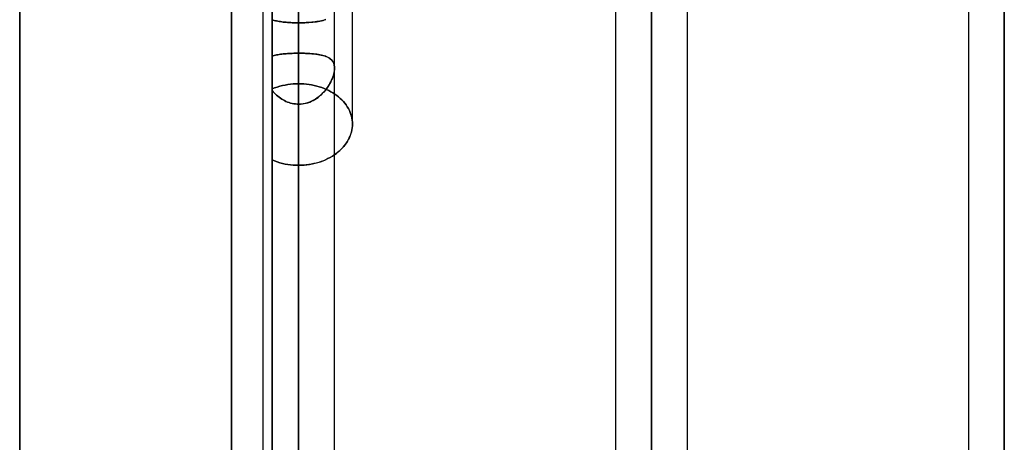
# Model space of a CAD drawing. Header units: millimetres. Extents: x -86 to 92, y -242 to 242.
# Tile 37 of 81: x 9 to 34, y 29 to 40. Entities that reach past the tile are written whole.
import ezdxf

# ---------------------------------------------------------------- set-up
doc = ezdxf.new("R2010")
doc.units = ezdxf.units.MM
doc.layers.add('MAIN-1', color=7, linetype='Continuous')

msp = doc.modelspace()

# ---------------------------------------------------------------- linework, layer by layer
at = {"layer": 'MAIN-1'}
for p, q in [((16.257, 136.222), (16.257, 0)), ((16.257, 0), (16.257, 136.222)), ((25.057, 136.222), (25.057, 0)), ((25.057, 0), (25.057, 136.222)), ((15.362, 135.382), (15.362, 0)), ((15.362, 135.382), (15.362, 0)), ((17.152, 0), (17.152, 135.382)), ((17.152, 0), (17.152, 135.382)), ((24.162, 135.382), (24.162, 0)), ((24.162, 135.382), (24.162, 0)), ((25.952, 0), (25.952, 135.479)), ((25.952, 0), (25.952, 135.479)), ((16.257, 135.039), (16.257, 0)), ((25.057, 0), (25.057, 134.88)), ((25.057, 134.88), (25.057, 0)), ((33.857, 129.777), (33.857, 0)), ((33.857, 0), (33.857, 129.777)), ((32.962, 129.187), (32.962, 0)), ((32.962, 129.187), (32.962, 0)), ((33.857, 0), (33.857, 128.55)), ((33.857, 128.55), (33.857, 0)), ((14.586, 0), (14.586, 64.44)), ((14.586, 64.44), (14.586, 0)), ((33.857, 57.804), (33.857, 0)), ((33.857, 0), (33.857, 57.804)), ((32.962, 57.173), (32.962, 0)), ((32.962, 57.173), (32.962, 0)), ((33.857, 0), (33.857, 56.623)), ((33.857, 56.623), (33.857, 0)), ((9.3, 0), (9.3, 56.385)), ((9.3, 56.385), (9.3, 0)), ((14.586, 56.385), (14.586, 0)), ((25.057, 0), (25.057, 51.458)), ((25.057, 51.458), (25.057, 0)), ((25.952, 0), (25.952, 50.927)), ((25.952, 0), (25.952, 50.927)), ((24.162, 50.827), (24.162, 0)), ((24.162, 50.827), (24.162, 0)), ((25.057, 50.288), (25.057, 0)), ((25.057, 0), (25.057, 50.288)), ((16.257, 0), (16.257, 45.781)), ((16.257, 0), (16.257, 45.108)), ((16.257, 45.108), (16.257, 0)), ((17.6, 36.921), (17.6, 45.114)), ((17.6, 36.921), (17.6, 44.815)), ((15.362, 44.664), (15.362, 0)), ((15.362, 44.664), (15.362, 0)), ((17.152, 0), (17.152, 44.591)), ((17.152, 0), (17.152, 44.591)), ((16.257, 43.769), (16.257, 0)), ((16.257, 0), (16.257, 43.769)), ((16.257, 38.688), (16.257, 43.769)), ((16.257, 43.769), (16.257, 38.688)), ((16.257, 39.447), (16.257, 43.244)), ((16.257, 43.244), (16.257, 39.447)), ((15.596, 37.797), (15.596, 41.841)), ((15.596, 41.841), (15.596, 37.797)), ((15.596, 38.615), (15.596, 41.744)), ((15.596, 41.744), (15.596, 38.615)), ((15.596, 41.744), (15.596, 0)), ((15.596, 0), (15.596, 41.744)), ((15.622, 39.516), (15.596, 39.525)), ((15.596, 39.525), (15.622, 39.516)), ((15.596, 39.525), (15.596, 37.797)), ((15.596, 37.797), (15.596, 39.525)), ((15.65, 39.508), (15.622, 39.516)), ((15.622, 39.516), (15.65, 39.508)), ((15.678, 39.5), (15.65, 39.508)), ((15.65, 39.508), (15.678, 39.5)), ((15.708, 39.493), (15.678, 39.5)), ((15.678, 39.5), (15.708, 39.493)), ((15.739, 39.487), (15.708, 39.493)), ((15.708, 39.493), (15.739, 39.487)), ((15.771, 39.481), (15.739, 39.487)), ((15.739, 39.487), (15.771, 39.481)), ((15.804, 39.476), (15.771, 39.481)), ((15.771, 39.481), (15.804, 39.476)), ((15.838, 39.471), (15.804, 39.476)), ((15.804, 39.476), (15.838, 39.471)), ((15.873, 39.467), (15.838, 39.471)), ((15.838, 39.471), (15.872, 39.467)), ((15.872, 39.467), (15.908, 39.463)), ((15.909, 39.463), (15.873, 39.467)), ((15.908, 39.463), (15.945, 39.46)), ((15.945, 39.459), (15.909, 39.463)), ((15.945, 39.46), (15.982, 39.457)), ((15.983, 39.457), (15.945, 39.459)), ((15.982, 39.457), (16.02, 39.454)), ((16.021, 39.454), (15.983, 39.457)), ((16.02, 39.454), (16.059, 39.452)), ((16.059, 39.452), (16.021, 39.454)), ((16.098, 39.45), (16.059, 39.452)), ((16.059, 39.452), (16.098, 39.45)), ((16.138, 39.449), (16.098, 39.45)), ((16.098, 39.45), (16.137, 39.449)), ((16.137, 39.449), (16.177, 39.448)), ((16.177, 39.448), (16.138, 39.449)), ((16.217, 39.447), (16.177, 39.448)), ((16.177, 39.448), (16.217, 39.447)), ((16.257, 39.447), (16.217, 39.447)), ((16.217, 39.447), (16.257, 39.447)), ((16.306, 39.447), (16.257, 39.447)), ((16.257, 39.447), (16.31, 39.447)), ((16.257, 39.447), (16.257, 37.926)), ((16.257, 37.926), (16.257, 39.447)), ((16.354, 39.448), (16.306, 39.447)), ((16.31, 39.447), (16.362, 39.448)), ((16.402, 39.449), (16.354, 39.448)), ((16.362, 39.448), (16.413, 39.45)), ((16.449, 39.451), (16.402, 39.449)), ((16.413, 39.45), (16.464, 39.452)), ((16.495, 39.454), (16.449, 39.451)), ((16.464, 39.452), (16.515, 39.455)), ((16.541, 39.457), (16.495, 39.454)), ((16.515, 39.455), (16.564, 39.459)), ((16.586, 39.461), (16.541, 39.457)), ((16.564, 39.459), (16.612, 39.463)), ((16.629, 39.465), (16.586, 39.461)), ((16.612, 39.463), (16.658, 39.469)), ((16.671, 39.47), (16.629, 39.465)), ((16.658, 39.469), (16.703, 39.475)), ((16.712, 39.476), (16.671, 39.47)), ((16.703, 39.475), (16.746, 39.482)), ((16.751, 39.482), (16.712, 39.476)), ((16.746, 39.482), (16.788, 39.489)), ((16.789, 39.49), (16.751, 39.482)), ((16.788, 39.489), (16.827, 39.498)), ((16.826, 39.498), (16.789, 39.49)), ((16.86, 39.506), (16.826, 39.498)), ((16.827, 39.498), (16.865, 39.508)), ((16.893, 39.516), (16.86, 39.506)), ((16.865, 39.508), (16.9, 39.518)), ((16.925, 39.527), (16.893, 39.516)), ((16.9, 39.518), (16.934, 39.53)), ((15.622, 38.624), (15.596, 38.615)), ((15.596, 38.615), (15.623, 38.624)), ((15.596, 0), (15.596, 38.615)), ((15.596, 38.615), (15.596, 0)), ((15.65, 38.631), (15.622, 38.624)), ((15.623, 38.624), (15.65, 38.631)), ((15.65, 38.631), (15.679, 38.639)), ((15.678, 38.638), (15.65, 38.631)), ((15.708, 38.645), (15.678, 38.638)), ((15.679, 38.639), (15.709, 38.645)), ((15.739, 38.651), (15.708, 38.645)), ((15.709, 38.645), (15.739, 38.651)), ((15.771, 38.657), (15.739, 38.651)), ((15.739, 38.651), (15.771, 38.657)), ((15.804, 38.662), (15.771, 38.657)), ((15.771, 38.657), (15.804, 38.662)), ((15.838, 38.666), (15.804, 38.662)), ((15.804, 38.662), (15.838, 38.666)), ((15.873, 38.67), (15.838, 38.666)), ((15.838, 38.666), (15.873, 38.67)), ((15.909, 38.674), (15.873, 38.67)), ((15.873, 38.67), (15.909, 38.674)), ((15.946, 38.677), (15.909, 38.674)), ((15.909, 38.674), (15.945, 38.677)), ((15.945, 38.677), (15.983, 38.679)), ((15.983, 38.68), (15.946, 38.677)), ((16.021, 38.682), (15.983, 38.68)), ((15.983, 38.679), (16.02, 38.682)), ((16.02, 38.682), (16.059, 38.684)), ((16.06, 38.684), (16.021, 38.682)), ((16.059, 38.684), (16.098, 38.685)), ((16.098, 38.685), (16.06, 38.684)), ((16.138, 38.687), (16.098, 38.685)), ((16.098, 38.685), (16.138, 38.687)), ((16.177, 38.688), (16.138, 38.687)), ((16.138, 38.687), (16.177, 38.688)), ((16.217, 38.688), (16.177, 38.688)), ((16.177, 38.688), (16.217, 38.688)), ((16.257, 38.688), (16.217, 38.688)), ((16.217, 38.688), (16.257, 38.688)), ((16.257, 38.688), (16.314, 38.688)), ((16.306, 38.688), (16.257, 38.688)), ((16.257, 0), (16.257, 38.688)), ((16.257, 38.688), (16.257, 0)), ((16.354, 38.687), (16.306, 38.688)), ((16.314, 38.688), (16.37, 38.687)), ((16.401, 38.686), (16.354, 38.687)), ((16.37, 38.687), (16.425, 38.685)), ((16.448, 38.684), (16.401, 38.686)), ((16.425, 38.685), (16.48, 38.683)), ((16.494, 38.682), (16.448, 38.684)), ((16.48, 38.683), (16.534, 38.679)), ((16.54, 38.679), (16.494, 38.682)), ((16.534, 38.679), (16.586, 38.675)), ((16.584, 38.676), (16.54, 38.679)), ((16.628, 38.671), (16.584, 38.676)), ((16.586, 38.675), (16.637, 38.671)), ((16.67, 38.667), (16.628, 38.671)), ((16.637, 38.671), (16.686, 38.665)), ((16.711, 38.662), (16.67, 38.667)), ((16.686, 38.665), (16.733, 38.658)), ((16.75, 38.656), (16.711, 38.662)), ((16.733, 38.658), (16.779, 38.651)), ((16.788, 38.649), (16.75, 38.656)), ((16.779, 38.651), (16.822, 38.642)), ((16.824, 38.641), (16.788, 38.649)), ((16.822, 38.642), (16.863, 38.632)), ((16.859, 38.633), (16.824, 38.641)), ((16.892, 38.624), (16.859, 38.633)), ((16.863, 38.632), (16.901, 38.621)), ((16.924, 38.613), (16.892, 38.624)), ((16.901, 38.621), (16.937, 38.609)), ((16.953, 38.602), (16.924, 38.613)), ((16.937, 38.609), (16.97, 38.595)), ((16.981, 38.59), (16.953, 38.602)), ((16.97, 38.595), (17.001, 38.58)), ((17.007, 38.576), (16.981, 38.59)), ((17.001, 38.58), (17.029, 38.563)), ((17.032, 38.561), (17.007, 38.576)), ((17.029, 38.563), (17.054, 38.544)), ((17.054, 38.544), (17.032, 38.561)), ((17.054, 38.544), (17.076, 38.524)), ((17.074, 38.526), (17.054, 38.544)), ((17.092, 38.506), (17.074, 38.526)), ((17.076, 38.524), (17.096, 38.501)), ((17.108, 38.485), (17.092, 38.506)), ((17.096, 38.501), (17.113, 38.476)), ((17.121, 38.462), (17.108, 38.485)), ((17.113, 38.476), (17.127, 38.449)), ((17.132, 38.436), (17.121, 38.462)), ((17.127, 38.449), (17.138, 38.419)), ((17.141, 38.409), (17.132, 38.436)), ((17.138, 38.419), (17.146, 38.387)), ((17.147, 38.38), (17.141, 38.409)), ((17.146, 38.387), (17.151, 38.353)), ((17.151, 38.349), (17.147, 38.38)), ((17.151, 38.353), (17.153, 38.316)), ((17.153, 38.316), (17.151, 38.349)), ((17.153, 38.316), (17.151, 38.278)), ((17.151, 38.282), (17.153, 38.316)), ((17.152, 0), (17.152, 38.316)), ((17.152, 0), (17.152, 38.316)), ((17.099, 38.066), (17.081, 38.021)), ((17.095, 38.055), (17.11, 38.094)), ((17.115, 38.11), (17.099, 38.066)), ((17.11, 38.094), (17.123, 38.133)), ((17.128, 38.153), (17.115, 38.11)), ((17.123, 38.133), (17.133, 38.172)), ((17.139, 38.196), (17.128, 38.153)), ((17.133, 38.172), (17.142, 38.21)), ((17.146, 38.238), (17.139, 38.196)), ((17.142, 38.21), (17.148, 38.247)), ((17.151, 38.278), (17.146, 38.238)), ((17.148, 38.247), (17.151, 38.282)), ((15.596, 37.797), (15.658, 37.822)), ((15.658, 37.822), (15.596, 37.797)), ((15.658, 37.822), (15.722, 37.844)), ((15.722, 37.844), (15.658, 37.822)), ((15.722, 37.844), (15.787, 37.863)), ((15.787, 37.863), (15.722, 37.844)), ((15.787, 37.863), (15.853, 37.88)), ((15.853, 37.88), (15.787, 37.863)), ((15.853, 37.88), (15.92, 37.894)), ((15.92, 37.894), (15.853, 37.88)), ((15.92, 37.894), (15.988, 37.906)), ((15.988, 37.906), (15.92, 37.894)), ((15.988, 37.906), (16.056, 37.915)), ((16.056, 37.915), (15.988, 37.906)), ((16.056, 37.915), (16.124, 37.921)), ((16.124, 37.921), (16.056, 37.915)), ((16.124, 37.921), (16.191, 37.925)), ((16.191, 37.925), (16.124, 37.921)), ((16.191, 37.925), (16.257, 37.926)), ((16.257, 37.926), (16.191, 37.925)), ((16.257, 37.926), (16.321, 37.925)), ((16.321, 37.925), (16.257, 37.926)), ((16.321, 37.925), (16.386, 37.922)), ((16.386, 37.922), (16.321, 37.925)), ((16.386, 37.922), (16.451, 37.916)), ((16.451, 37.916), (16.386, 37.922)), ((16.451, 37.916), (16.516, 37.908)), ((16.516, 37.908), (16.451, 37.916)), ((16.516, 37.908), (16.581, 37.897)), ((16.581, 37.897), (16.516, 37.908)), ((16.581, 37.897), (16.645, 37.884)), ((16.645, 37.884), (16.581, 37.897)), ((16.645, 37.884), (16.709, 37.868)), ((16.709, 37.868), (16.645, 37.884)), ((16.709, 37.868), (16.772, 37.85)), ((16.772, 37.85), (16.709, 37.868)), ((16.772, 37.85), (16.833, 37.83)), ((16.833, 37.83), (16.772, 37.85)), ((16.833, 37.83), (16.893, 37.808)), ((16.893, 37.808), (16.833, 37.83)), ((16.94, 37.785), (16.967, 37.822)), ((16.984, 37.846), (16.953, 37.803)), ((16.967, 37.822), (16.993, 37.86)), ((17.012, 37.889), (16.984, 37.846)), ((16.993, 37.86), (17.017, 37.898)), ((17.037, 37.933), (17.012, 37.889)), ((17.017, 37.898), (17.039, 37.937)), ((17.06, 37.977), (17.037, 37.933)), ((17.039, 37.937), (17.06, 37.976)), ((17.081, 38.021), (17.06, 37.977)), ((17.06, 37.976), (17.078, 38.015)), ((17.078, 38.015), (17.095, 38.055)), ((15.622, 37.728), (15.596, 37.759)), ((15.596, 0), (15.596, 37.759)), ((15.596, 37.759), (15.622, 37.729)), ((15.596, 37.759), (15.596, 0)), ((15.596, 36.027), (15.596, 37.759)), ((15.596, 37.759), (15.596, 36.027)), ((15.622, 37.729), (15.649, 37.699)), ((15.649, 37.699), (15.622, 37.728)), ((15.678, 37.67), (15.649, 37.699)), ((15.649, 37.699), (15.677, 37.671)), ((15.677, 37.671), (15.706, 37.643)), ((15.707, 37.643), (15.678, 37.67)), ((15.706, 37.643), (15.737, 37.617)), ((15.738, 37.616), (15.707, 37.643)), ((15.737, 37.617), (15.768, 37.592)), ((15.769, 37.591), (15.738, 37.616)), ((15.768, 37.592), (15.801, 37.568)), ((15.802, 37.567), (15.769, 37.591)), ((16.722, 37.574), (16.677, 37.543)), ((16.702, 37.56), (16.741, 37.587)), ((16.766, 37.607), (16.722, 37.574)), ((16.741, 37.587), (16.778, 37.617)), ((16.808, 37.643), (16.766, 37.607)), ((16.778, 37.617), (16.813, 37.647)), ((16.848, 37.681), (16.808, 37.643)), ((16.813, 37.647), (16.847, 37.68)), ((16.847, 37.68), (16.879, 37.714)), ((16.885, 37.72), (16.848, 37.681)), ((16.879, 37.714), (16.91, 37.749)), ((16.92, 37.761), (16.885, 37.72)), ((16.893, 37.808), (16.951, 37.783)), ((16.951, 37.783), (16.893, 37.808)), ((16.91, 37.749), (16.94, 37.785)), ((16.953, 37.803), (16.92, 37.761)), ((16.951, 37.783), (17.007, 37.756)), ((17.007, 37.756), (16.951, 37.783)), ((17.007, 37.756), (17.061, 37.728)), ((17.061, 37.728), (17.007, 37.756)), ((17.061, 37.728), (17.112, 37.698)), ((17.112, 37.698), (17.061, 37.728)), ((17.112, 37.698), (17.161, 37.667)), ((17.161, 37.667), (17.112, 37.698)), ((17.161, 37.667), (17.207, 37.634)), ((17.207, 37.634), (17.161, 37.667)), ((17.207, 37.634), (17.251, 37.599)), ((17.251, 37.599), (17.207, 37.634)), ((17.251, 37.599), (17.293, 37.563)), ((17.293, 37.563), (17.251, 37.599)), ((15.801, 37.568), (15.835, 37.545)), ((15.835, 37.545), (15.802, 37.567)), ((15.87, 37.524), (15.835, 37.545)), ((15.835, 37.545), (15.869, 37.524)), ((15.869, 37.524), (15.905, 37.505)), ((15.906, 37.505), (15.87, 37.524)), ((15.905, 37.505), (15.942, 37.487)), ((15.942, 37.487), (15.906, 37.505)), ((15.98, 37.471), (15.942, 37.487)), ((15.942, 37.487), (15.979, 37.471)), ((15.979, 37.471), (16.018, 37.457)), ((16.018, 37.457), (15.98, 37.471)), ((16.057, 37.445), (16.018, 37.457)), ((16.018, 37.457), (16.057, 37.445)), ((16.096, 37.435), (16.057, 37.445)), ((16.057, 37.445), (16.096, 37.435)), ((16.136, 37.427), (16.096, 37.435)), ((16.096, 37.435), (16.136, 37.428)), ((16.136, 37.428), (16.176, 37.422)), ((16.176, 37.422), (16.136, 37.427)), ((16.217, 37.419), (16.176, 37.422)), ((16.176, 37.422), (16.217, 37.419)), ((16.257, 37.417), (16.217, 37.419)), ((16.217, 37.419), (16.257, 37.417)), ((16.313, 37.419), (16.257, 37.417)), ((16.257, 37.417), (16.305, 37.419)), ((16.257, 37.417), (16.257, 0)), ((16.257, 0), (16.257, 37.417)), ((16.257, 35.892), (16.257, 37.417)), ((16.257, 37.417), (16.257, 35.892)), ((16.305, 37.419), (16.352, 37.424)), ((16.368, 37.426), (16.313, 37.419)), ((16.352, 37.424), (16.399, 37.431)), ((16.423, 37.436), (16.368, 37.426)), ((16.399, 37.431), (16.445, 37.442)), ((16.476, 37.45), (16.423, 37.436)), ((16.445, 37.442), (16.49, 37.455)), ((16.528, 37.468), (16.476, 37.45)), ((16.49, 37.455), (16.535, 37.471)), ((16.58, 37.49), (16.528, 37.468)), ((16.535, 37.471), (16.579, 37.49)), ((16.579, 37.49), (16.621, 37.511)), ((16.629, 37.515), (16.58, 37.49)), ((16.621, 37.511), (16.662, 37.534)), ((16.677, 37.543), (16.629, 37.515)), ((16.662, 37.534), (16.702, 37.56)), ((17.293, 37.563), (17.334, 37.524)), ((17.334, 37.524), (17.293, 37.563)), ((17.334, 37.524), (17.372, 37.484)), ((17.372, 37.484), (17.334, 37.524)), ((17.372, 37.484), (17.407, 37.442)), ((17.407, 37.442), (17.372, 37.484)), ((17.407, 37.442), (17.441, 37.399)), ((17.441, 37.399), (17.407, 37.442)), ((17.441, 37.399), (17.471, 37.354)), ((17.471, 37.354), (17.441, 37.399)), ((17.471, 37.354), (17.498, 37.308)), ((17.498, 37.308), (17.471, 37.354)), ((17.498, 37.308), (17.522, 37.261)), ((17.522, 37.261), (17.498, 37.308)), ((17.522, 37.261), (17.543, 37.213)), ((17.543, 37.213), (17.522, 37.261)), ((17.543, 37.213), (17.56, 37.164)), ((17.56, 37.164), (17.543, 37.213)), ((17.56, 37.164), (17.575, 37.115)), ((17.575, 37.115), (17.56, 37.164)), ((17.575, 37.115), (17.586, 37.066)), ((17.586, 37.066), (17.575, 37.115)), ((17.586, 37.066), (17.594, 37.017)), ((17.594, 37.017), (17.586, 37.066)), ((17.594, 37.017), (17.598, 36.969)), ((17.598, 36.969), (17.594, 37.017)), ((17.599, 36.874), (17.594, 36.826)), ((17.594, 36.822), (17.598, 36.872)), ((17.598, 36.969), (17.6, 36.92)), ((17.6, 36.92), (17.598, 36.969)), ((17.598, 36.872), (17.6, 36.92)), ((17.6, 36.92), (17.599, 36.874)), ((17.52, 36.574), (17.542, 36.623)), ((17.546, 36.635), (17.527, 36.588)), ((17.542, 36.623), (17.559, 36.673)), ((17.563, 36.683), (17.546, 36.635)), ((17.559, 36.673), (17.574, 36.723)), ((17.576, 36.731), (17.563, 36.683)), ((17.574, 36.723), (17.585, 36.773)), ((17.587, 36.779), (17.576, 36.731)), ((17.585, 36.773), (17.594, 36.822)), ((17.594, 36.826), (17.587, 36.779)), ((17.385, 36.365), (17.349, 36.325)), ((17.367, 36.345), (17.403, 36.388)), ((17.419, 36.408), (17.385, 36.365)), ((17.403, 36.388), (17.437, 36.432)), ((17.45, 36.451), (17.419, 36.408)), ((17.437, 36.432), (17.468, 36.479)), ((17.479, 36.496), (17.45, 36.451)), ((17.468, 36.479), (17.496, 36.526)), ((17.504, 36.541), (17.479, 36.496)), ((17.496, 36.526), (17.52, 36.574)), ((17.527, 36.588), (17.504, 36.541)), ((17.091, 36.116), (17.04, 36.087)), ((17.045, 36.089), (17.1, 36.122)), ((17.139, 36.147), (17.091, 36.116)), ((17.1, 36.122), (17.152, 36.156)), ((17.185, 36.179), (17.139, 36.147)), ((17.152, 36.156), (17.2, 36.19)), ((17.229, 36.213), (17.185, 36.179)), ((17.2, 36.19), (17.244, 36.226)), ((17.271, 36.248), (17.229, 36.213)), ((17.244, 36.226), (17.287, 36.263)), ((17.311, 36.286), (17.271, 36.248)), ((17.287, 36.263), (17.328, 36.303)), ((17.349, 36.325), (17.311, 36.286)), ((17.328, 36.303), (17.367, 36.345)), ((15.658, 36.001), (15.596, 36.027)), ((15.596, 36.027), (15.658, 36.001)), ((15.596, 36.027), (15.596, 0)), ((15.596, 0), (15.596, 36.027)), ((15.721, 35.978), (15.658, 36.001)), ((15.658, 36.001), (15.721, 35.978)), ((15.786, 35.958), (15.721, 35.978)), ((15.721, 35.978), (15.786, 35.958)), ((15.853, 35.94), (15.786, 35.958)), ((15.786, 35.958), (15.853, 35.94)), ((15.92, 35.925), (15.853, 35.94)), ((15.853, 35.94), (15.92, 35.925)), ((15.988, 35.913), (15.92, 35.925)), ((15.92, 35.925), (15.988, 35.913)), ((16.056, 35.904), (15.988, 35.913)), ((15.988, 35.913), (16.056, 35.904)), ((16.123, 35.897), (16.056, 35.904)), ((16.056, 35.904), (16.123, 35.897)), ((16.191, 35.893), (16.123, 35.897)), ((16.123, 35.897), (16.191, 35.893)), ((16.257, 35.892), (16.191, 35.893)), ((16.191, 35.893), (16.257, 35.892)), ((16.319, 35.893), (16.257, 35.892)), ((16.257, 35.892), (16.325, 35.893)), ((16.382, 35.896), (16.319, 35.893)), ((16.325, 35.893), (16.393, 35.897)), ((16.445, 35.902), (16.382, 35.896)), ((16.393, 35.897), (16.462, 35.904)), ((16.508, 35.91), (16.445, 35.902)), ((16.462, 35.904), (16.531, 35.914)), ((16.571, 35.921), (16.508, 35.91)), ((16.531, 35.914), (16.6, 35.926)), ((16.634, 35.934), (16.571, 35.921)), ((16.6, 35.926), (16.668, 35.942)), ((16.696, 35.949), (16.634, 35.934)), ((16.668, 35.942), (16.735, 35.96)), ((16.757, 35.966), (16.696, 35.949)), ((16.735, 35.96), (16.801, 35.981)), ((16.817, 35.986), (16.757, 35.966)), ((16.801, 35.981), (16.865, 36.004)), ((16.875, 36.008), (16.817, 35.986)), ((16.865, 36.004), (16.927, 36.03)), ((16.932, 36.033), (16.875, 36.008)), ((16.927, 36.03), (16.987, 36.059)), ((16.987, 36.059), (16.932, 36.033)), ((16.987, 36.059), (17.045, 36.089)), ((17.04, 36.087), (16.987, 36.059))]:
    msp.add_line(p, q, dxfattribs=at)

doc.saveas('drawing.dxf')
